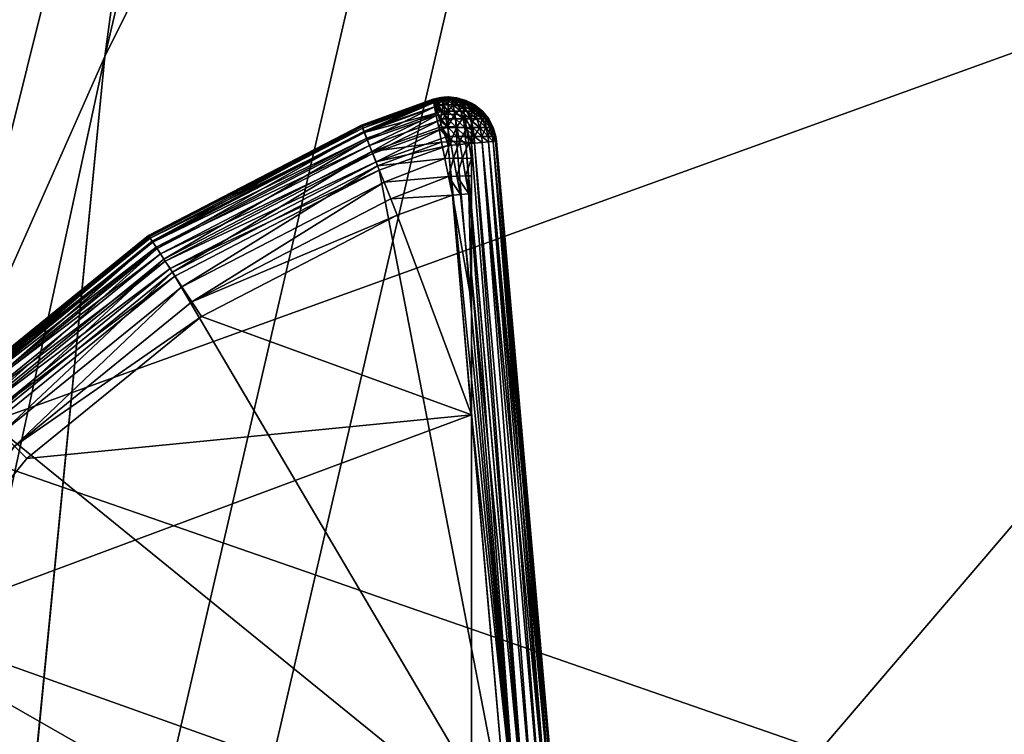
# Model space of a CAD drawing. Header units: millimetres. Extents: x -2022 to -483, y 941 to 1604.
# Tile 71 of 256: x -1913 to -1893, y 1026 to 1040. Entities that reach past the tile are written whole.
import ezdxf

# ---------------------------------------------------------------- set-up
doc = ezdxf.new("R2010")
doc.units = ezdxf.units.MM
doc.layers.get('0').update_dxf_attribs({"true_color": 0x8c58e1})

msp = doc.modelspace()

# ---------------------------------------------------------------- meshes
at = {"color": 252}
mesh = msp.add_polyface(dxfattribs=at)
corners = [(-1934.997, 1016.754, 191.882), (-1931.127, 1080.412, 199.277), (-1930.402, 1080.214, 199.16), (-1929.714, 1079.986, 199.254), (-1930.051, 1080.105, 199.175), (-1919.53, 1142.658, 206.498), (-1934.278, 1016.627, 192.016), (-1982.825, 1146.152, 282.387), (-1983.787, 1079.193, 263.072), (-1997.695, 1080.318, 267.315), (-1969.842, 1144.442, 276.722), (-1971.114, 1078.341, 256.872), (-1958.004, 1142.999, 269.134), (-1959.932, 1077.993, 248.267), (-1947.552, 1142.127, 259.255), (-1949.303, 1078.213, 236.978), (-1937.613, 1141.895, 246.852), (-1944.357, 1078.542, 230.324), (-1932.985, 1142.026, 239.708), (-1942.538, 1078.764, 226.722), (-1931.278, 1142.157, 235.881), (-1941.424, 1079.027, 222.93), (-1930.227, 1142.334, 231.878), (-1939.013, 1081.164, 208.355), (-1927.918, 1144.695, 216.561), (-1937.561, 1081.323, 205.204), (-1926.553, 1144.771, 213.125), (-1935.384, 1081.172, 202.255), (-1924.514, 1144.393, 209.91), (-1934.046, 1080.989, 200.974), (-1923.263, 1144.054, 208.522), (-1932.607, 1080.738, 199.937), (-1921.918, 1143.626, 207.395), (-1931.867, 1080.585, 199.548), (-1921.227, 1143.38, 206.967), (-1920.536, 1143.11, 206.658), (-1919.858, 1142.816, 206.502), (-1943.951, 1016.719, 200.258), (-1942.468, 1016.976, 197.381), (-1940.208, 1017.066, 194.687), (-1938.811, 1017.048, 193.506), (-1937.305, 1016.981, 192.552), (-1936.531, 1016.925, 192.2), (-1935.756, 1016.851, 191.964), (-1934.631, 1016.695, 191.917), (-1932.661, 1016.414, 192.608), (-1928.924, 1079.795, 199.503), (-1928.127, 1079.635, 199.863), (-1929.714, 1079.986, 199.254), (-1919.214, 1142.492, 206.554), (-1934.278, 1016.627, 192.016), (-1918.462, 1142.216, 206.8), (-1917.667, 1141.981, 207.169), (-1926.539, 1079.393, 200.891), (-1915.993, 1141.616, 208.25), (-1925.005, 1079.246, 202.3), (-1914.276, 1141.383, 209.753), (-1923.584, 1079.2, 204.047), (-1912.601, 1141.297, 211.627), (-1922.339, 1079.271, 206.047), (-1909.744, 1141.584, 216.078), (-1920.635, 1079.525, 210.454), (-1921.339, 1079.398, 208.216), (-1927.229, 1015.892, 200.159), (-1926.878, 1015.84, 202.213), (-1908.738, 1141.792, 218.447), (-1920.27, 1079.611, 212.674), (-1908.11, 1141.961, 220.777), (-1920.273, 1079.595, 214.837), (-1908.006, 1141.963, 224.12), (-1920.674, 1079.428, 216.872), (-1920.421, 1079.533, 215.877), (-1908.225, 1141.863, 225.149), (-1921.714, 1079.012, 221.077), (-1909.205, 1141.45, 229.707), (-1923.051, 1078.415, 227.756), (-1907.918, 1142.008, 223.038), (-1931.186, 1016.241, 193.554), (-1929.876, 1016.101, 194.824), (-1926.815, 1015.762, 204.278), (-1927.038, 1015.629, 206.314), (-1973.393, 1141.73, 278.3), (-2007.107, 1078.468, 270.613), (-1988.754, 1077.482, 265.873), (-1910.407, 1140.783, 236.559), (-1924.866, 1077.902, 233.529), (-1912.014, 1140.137, 242.386), (-1926.559, 1077.692, 236.271), (-1913.55, 1139.902, 245.18), (-1929.146, 1077.52, 238.969), (-1915.929, 1139.768, 247.962), (-1945.769, 1077.039, 249.365), (-1931.655, 1139.776, 258.962), (-1966.897, 1076.983, 258.716), (-1952.091, 1140.42, 269.493)]
mesh.append_faces([[corners[k] for k in face] for face in [(0, 1, 2), (3, 4, 5), (6, 4, 3), (7, 8, 9), (10, 11, 8), (12, 13, 11), (14, 15, 13), (16, 17, 15), (18, 19, 17), (20, 21, 19), (22, 23, 21), (24, 25, 23), (26, 27, 25), (28, 29, 27), (30, 31, 29), (32, 33, 31), (34, 1, 33), (35, 2, 1), (36, 4, 2), (37, 21, 23), (38, 23, 25), (39, 25, 27), (40, 27, 29), (41, 29, 31), (42, 31, 33), (43, 33, 1), (44, 2, 4), (45, 46, 47), (46, 48, 49), (46, 50, 48), (51, 47, 46), (52, 53, 47), (54, 55, 53), (56, 57, 55), (58, 59, 57), (60, 61, 62), (63, 59, 62), (64, 62, 61), (59, 58, 62), (65, 66, 61), (67, 68, 66), (69, 70, 71), (72, 73, 70), (74, 75, 73), (76, 71, 68), (77, 47, 53), (78, 53, 55), (79, 61, 66), (80, 66, 68), (81, 82, 83), (84, 85, 75), (86, 87, 85), (88, 89, 87), (90, 91, 89), (92, 93, 91), (94, 83, 93)]], dxfattribs={"color": 252})
mesh = msp.add_polyface(dxfattribs=at)
corners = [(-1884.719, 1108.321, 8.759), (-1852.902, 1138.207, 8.759), (-1852.253, 1139.006, 8.759), (-1853.366, 1137.311, 8.759), (-1853.634, 1136.38, 8.759), (-1853.717, 1135.47, 8.759), (-1853.634, 1134.561, 8.759), (-1853.366, 1133.63, 8.759), (-1852.902, 1132.734, 8.759), (-1852.253, 1131.935, 8.759), (-1873.127, 1082.387, 8.759), (-1872.217, 1082.47, 8.759), (-1851.453, 1131.286, 8.759), (-1850.558, 1130.822, 8.759), (-1849.627, 1130.554, 8.759), (-1872.22, 1024.47, 8.759), (-1872.217, 1072.47, 8.759), (-1873.127, 1072.554, 8.759), (-1852.065, 1137.659, -1.241), (-1884.719, 1108.321, -1.241), (-1851.546, 1138.299, -1.241), (-1852.437, 1136.943, -1.241), (-1852.651, 1136.198, -1.241), (-1852.717, 1135.47, -1.241), (-1852.651, 1134.743, -1.241), (-1852.437, 1133.998, -1.241), (-1852.065, 1133.282, -1.241), (-1851.546, 1132.642, -1.241), (-1872.945, 1081.404, -1.241), (-1872.217, 1081.47, -1.241), (-1850.906, 1132.123, -1.241), (-1850.19, 1131.751, -1.241), (-1872.217, 1073.47, -1.241), (-1872.22, 1023.471, -1.241), (-1872.948, 1023.404, -1.241), (-1851.927, 992.592, 8.759), (-1910.491, 999.85, -1.241), (-1851.927, 992.592, -1.241), (-1872.948, 1023.404, 7.759), (-1872.22, 1023.471, -1.241), (-1872.22, 1023.471, 7.759), (-1872.948, 1015.537, -1.241), (-1872.22, 1015.471, 7.759), (-1872.22, 1015.471, -1.241), (-1872.217, 1081.47, 7.759), (-1872.945, 1081.404, -1.241), (-1872.217, 1081.47, -1.241), (-1872.217, 1073.47, -1.241), (-1872.945, 1073.537, 7.759), (-1872.217, 1073.47, 7.759), (-1872.945, 1073.537, -1.241), (-1872.945, 1081.404, 7.759), (-1873.13, 1024.387, 8.759), (-1872.22, 1023.471, 7.759), (-1872.22, 1024.47, 8.759), (-1872.22, 1015.471, 7.759), (-1873.13, 1014.554, 8.759), (-1872.22, 1014.471, 8.759), (-1873.127, 1082.387, 8.759), (-1872.217, 1081.47, 7.759), (-1872.217, 1082.47, 8.759), (-1872.217, 1073.47, 7.759), (-1873.127, 1072.554, 8.759), (-1872.217, 1072.47, 8.759)]
mesh.append_faces([[corners[k] for k in face] for face in [(0, 1, 2), (0, 3, 1), (0, 4, 3), (0, 5, 4), (0, 6, 5), (0, 7, 6), (0, 8, 7), (0, 9, 8), (10, 9, 0), (11, 9, 10), (11, 12, 9), (11, 13, 12), (11, 14, 13), (15, 16, 17), (18, 19, 20), (21, 19, 18), (22, 19, 21), (23, 19, 22), (24, 19, 23), (25, 19, 24), (26, 19, 25), (27, 19, 26), (27, 28, 19), (27, 29, 28), (30, 29, 27), (31, 29, 30), (32, 33, 34), (35, 36, 37), (38, 39, 40), (41, 42, 43), (44, 45, 46), (47, 48, 49), (50, 48, 47), (45, 44, 51), (52, 53, 54), (55, 56, 57), (58, 59, 60), (61, 62, 63)]], dxfattribs={"color": 252})
mesh = msp.add_polyface(dxfattribs=at)
corners = [(-1909.549, 1053.234, -30.241), (-1874.862, 1065.88, -30.241), (-1903.644, 1074.641, -30.241), (-1914.914, 1031.677, -30.241), (-1880.178, 1044.231, -30.241), (-1884.292, 1021.045, -30.241), (-1919.732, 1009.991, -30.241), (-1921.934, 999.106, -30.241), (-1922.984, 993.655, -30.241), (-1911.387, 1039.625, 10.759), (-1914.906, 1003.876, 10.759), (-1919.333, 1003.009, 10.759), (-1914.877, 1004.018, 10.759), (-1902.461, 1057.623, 10.759), (-1903.239, 1074.243, 10.759), (-1903.239, 1074.243, 10.759), (-1909.549, 1053.234, -30.241), (-1903.644, 1074.641, -30.241), (-1911.387, 1039.625, 10.759), (-1914.914, 1031.677, -30.241), (-1919.333, 1003.009, 10.759), (-1919.732, 1009.991, -30.241), (-1921.934, 999.106, -30.241), (-1914.877, 1004.018, 10.759), (-1902.461, 1057.623, 10.759), (-1914.877, 1004.018, -9.241), (-1902.461, 1057.623, -9.241), (-1895.118, 1083.708, 10.759), (-1914.906, 1003.876, -9.241), (-1914.877, 1004.018, 10.759), (-1914.877, 1004.018, -9.241), (-1914.906, 1003.876, 10.759), (-1874.5, 1067.162, -9.241), (-1902.461, 1057.623, -9.241), (-1895.118, 1083.708, -9.241), (-1880.066, 1044.75, -9.241), (-1914.877, 1004.018, -9.241), (-1884.287, 1021.04, -9.241), (-1914.906, 1003.876, -9.241), (-1914.992, 1002.938, -9.241), (-1914.906, 1001.999, -9.241), (-1914.63, 1001.04, -9.241), (-1914.151, 1000.116, -9.241), (-1913.481, 999.292, -9.241), (-1912.657, 998.622, -9.241), (-1911.733, 998.143, -9.241), (-1910.861, 997.884, -9.241)]
mesh.append_faces([[corners[k] for k in face] for face in [(0, 1, 2), (3, 4, 0), (3, 5, 4), (6, 5, 3), (7, 5, 6), (8, 5, 7), (9, 10, 11), (9, 12, 10), (9, 13, 12), (14, 13, 9), (15, 16, 17), (18, 16, 15), (18, 19, 16), (20, 19, 18), (20, 21, 19), (20, 22, 21), (23, 24, 25), (25, 24, 26), (24, 27, 26), (28, 29, 30), (28, 31, 29), (32, 33, 34), (35, 36, 33), (37, 36, 35), (37, 38, 36), (37, 39, 38), (37, 40, 39), (37, 41, 40), (37, 42, 41), (37, 43, 42), (37, 44, 43), (37, 45, 44), (37, 46, 45)]], dxfattribs={"color": 252})
mesh = msp.add_polyface(dxfattribs=at)
corners = [(-1900.554, 1056.998, 8.759), (-1876.866, 1079.311, 8.759), (-1876.402, 1080.207, 8.759), (-1877.134, 1078.38, 8.759), (-1877.217, 1077.47, 8.759), (-1877.134, 1076.561, 8.759), (-1876.866, 1075.63, 8.759), (-1876.402, 1074.734, 8.759), (-1875.753, 1073.935, 8.759), (-1874.953, 1073.286, 8.759), (-1874.058, 1072.822, 8.759), (-1877.136, 1020.38, 8.759), (-1912.919, 1003.599, 8.759), (-1876.869, 1021.311, 8.759), (-1876.405, 1022.207, 8.759), (-1875.755, 1023.006, 8.759), (-1875.937, 1078.943, -1.241), (-1900.554, 1056.998, -1.241), (-1875.565, 1079.659, -1.241), (-1876.151, 1078.198, -1.241), (-1876.217, 1077.47, -1.241), (-1876.151, 1076.743, -1.241), (-1875.937, 1075.998, -1.241), (-1875.565, 1075.282, -1.241), (-1875.046, 1074.642, -1.241), (-1874.406, 1074.123, -1.241), (-1873.69, 1073.751, -1.241), (-1872.945, 1073.537, -1.241), (-1876.153, 1020.198, -1.241), (-1912.919, 1003.599, -1.241), (-1875.939, 1020.943, -1.241), (-1875.568, 1021.659, -1.241), (-1875.048, 1022.299, -1.241), (-1900.554, 1056.998, 8.759), (-1912.919, 1003.599, -1.241), (-1912.919, 1003.599, 8.759), (-1900.554, 1056.998, -1.241), (-1875.939, 1020.943, -1.241), (-1875.939, 1020.943, 7.759), (-1876.153, 1020.198, 7.759), (-1875.568, 1021.659, -1.241), (-1875.568, 1021.659, 7.759), (-1875.939, 1020.943, 7.759), (-1876.869, 1021.311, 8.759), (-1876.153, 1020.198, 7.759), (-1875.568, 1021.659, 7.759), (-1876.405, 1022.207, 8.759), (-1875.048, 1022.299, 7.759), (-1875.755, 1023.006, 8.759)]
mesh.append_faces([[corners[k] for k in face] for face in [(0, 1, 2), (0, 3, 1), (0, 4, 3), (0, 5, 4), (0, 6, 5), (0, 7, 6), (0, 8, 7), (0, 9, 8), (0, 10, 9), (11, 0, 12), (13, 0, 11), (14, 0, 13), (15, 0, 14), (15, 10, 0), (16, 17, 18), (19, 17, 16), (20, 17, 19), (21, 17, 20), (22, 17, 21), (23, 17, 22), (24, 17, 23), (25, 17, 24), (26, 17, 25), (27, 17, 26), (17, 28, 29), (17, 30, 28), (17, 31, 30), (17, 32, 31), (27, 32, 17), (33, 34, 35), (34, 33, 36), (37, 38, 39), (40, 38, 37), (40, 41, 38), (42, 43, 44), (45, 43, 42), (45, 46, 43), (47, 48, 46)]], dxfattribs={"color": 252})
mesh = msp.add_polyface(dxfattribs=at)
corners = [(-1884.287, 1021.04, -9.241), (-1880.178, 1044.231, -30.241), (-1884.292, 1021.045, -30.241), (-1880.066, 1044.75, -9.241), (-1874.862, 1065.88, -30.241), (-1874.5, 1067.162, -9.241), (-1909.549, 1053.234, -30.241), (-1880.178, 1044.231, -30.241), (-1874.862, 1065.88, -30.241), (-1925.422, 978.481, -30.241), (-1726.983, 1010.329, -30.241), (-1925.13, 980.92, -30.241), (-1925.877, 973.59, -30.241), (-1926.04, 971.14, -30.241), (-1926.16, 968.689, -30.241), (-1926.149, 968.399, -30.241), (-1926.091, 968.104, -30.241), (-1925.984, 967.814, -30.241), (-1925.828, 967.542, -30.241), (-1925.63, 967.299, -30.241), (-1925.398, 967.095, -30.241), (-1922.534, 987.295, 10.759), (-1851.947, 990.589, 10.759), (-1812.034, 988.079, 10.759), (-1874.657, 992.568, 10.759), (-1851.947, 990.589, -9.241), (-1851.947, 990.589, 10.759), (-1874.657, 992.568, -9.241), (-1874.657, 992.568, 10.759), (-1910.861, 997.884, -9.241), (-1880.066, 1044.75, -9.241), (-1902.461, 1057.623, -9.241), (-1874.5, 1067.162, -9.241), (-1755.279, 976.875, 10.759), (-1923.255, 983.739, 10.433), (-1922.534, 987.295, 10.759), (-1917.248, 964.986, -28.92), (-1748.888, 954.505, -30.241), (-1914.024, 964.639, -30.241), (-1924.954, 966.964, -13.278), (-1925.253, 967.253, -10.358), (-1924.749, 966.817, -14.726), (-1924.456, 966.665, -16.155), (-1923.96, 966.503, -17.541), (-1923.411, 966.338, -18.915), (-1922.22, 966.006, -21.625), (-1920.111, 965.501, -25.511), (-1918.812, 965.243, -27.32)]
mesh.append_faces([[corners[k] for k in face] for face in [(0, 1, 2), (3, 1, 0), (3, 4, 1), (5, 4, 3), (6, 7, 8), (9, 10, 11), (12, 10, 9), (13, 10, 12), (14, 10, 13), (15, 10, 14), (16, 10, 15), (17, 10, 16), (18, 10, 17), (19, 10, 18), (20, 10, 19), (21, 22, 23), (21, 24, 22), (25, 26, 27), (26, 28, 27), (27, 28, 29), (30, 31, 32), (33, 34, 35), (36, 37, 38), (37, 39, 40), (37, 41, 39), (37, 42, 41), (37, 43, 42), (37, 44, 43), (37, 45, 44), (37, 46, 45), (37, 47, 46), (37, 36, 47)]], dxfattribs={"color": 252})
mesh = msp.add_polyface(dxfattribs=at)
corners = [(-1910.491, 1035.941, -38.241), (-1906.103, 1038.214, -31.241), (-1906.103, 1038.214, -38.241), (-1905.638, 1037.039, -40.1), (-1904.309, 1037.155, -40.202), (-1905.501, 1036.693, -40.207), (-1904.384, 1037.524, -40.089), (-1905.77, 1037.372, -39.915), (-1904.452, 1037.865, -39.905), (-1905.888, 1037.67, -39.655), (-1904.512, 1038.164, -39.657), (-1904.561, 1038.411, -39.354), (-1905.983, 1037.911, -39.335), (-1904.597, 1038.593, -39.009), (-1906.052, 1038.084, -38.977), (-1906.091, 1038.183, -38.605), (-1904.62, 1038.707, -38.632), (-1906.103, 1038.214, -38.241), (-1910.491, 1035.941, -38.241), (-1910.171, 1035.451, -39.655), (-1910.313, 1035.668, -39.335), (-1910.415, 1035.823, -38.977), (-1906.097, 1038.199, -31.059), (-1906.103, 1038.214, -31.241), (-1910.491, 1035.941, -31.241), (-1904.627, 1038.744, -31.196), (-1906.077, 1038.149, -30.873), (-1904.622, 1038.729, -31.059), (-1906.043, 1038.063, -30.694), (-1904.605, 1038.678, -30.873), (-1904.537, 1038.466, -30.534), (-1904.577, 1038.59, -30.694), (-1905.995, 1037.942, -30.534), (-1905.937, 1037.793, -30.404), (-1904.488, 1038.314, -30.404), (-1905.871, 1037.627, -30.311), (-1904.432, 1038.144, -30.311), (-1905.802, 1037.454, -30.257), (-1904.375, 1037.966, -30.257), (-1904.319, 1037.793, -30.241), (-1905.735, 1037.285, -30.241), (-1910.482, 1035.927, -31.059), (-1910.453, 1035.882, -30.873), (-1910.402, 1035.804, -30.694), (-1910.331, 1035.696, -30.534), (-1910.244, 1035.562, -30.404), (-1904.471, 1038.341, -30.418), (-1904.537, 1038.466, -30.534), (-1904.488, 1038.314, -30.404), (-1904.319, 1038.161, -30.311), (-1904.319, 1038.341, -30.404), (-1904.432, 1038.144, -30.311), (-1904.319, 1037.975, -30.257), (-1904.375, 1037.966, -30.257), (-1904.319, 1037.793, -30.241), (-1904.384, 1037.524, -40.089), (-1904.207, 1037.531, -40.092), (-1904.309, 1037.155, -40.202), (-1904.272, 1037.875, -39.916), (-1904.452, 1037.865, -39.905), (-1904.512, 1038.164, -39.657), (-1904.33, 1038.18, -39.674), (-1904.378, 1038.435, -39.372), (-1904.561, 1038.411, -39.354), (-1904.181, 1038.437, -39.361)]
mesh.append_faces([[corners[k] for k in face] for face in [(0, 1, 2), (3, 4, 5), (3, 6, 4), (7, 6, 3), (7, 8, 6), (9, 8, 7), (9, 10, 8), (9, 11, 10), (12, 11, 9), (12, 13, 11), (14, 13, 12), (15, 16, 14), (15, 17, 16), (15, 18, 17), (19, 12, 9), (20, 14, 12), (21, 15, 14), (22, 23, 24), (22, 25, 23), (26, 27, 22), (28, 29, 26), (28, 30, 31), (32, 30, 28), (33, 30, 32), (33, 34, 30), (35, 34, 33), (35, 36, 34), (37, 36, 35), (37, 38, 36), (37, 39, 38), (37, 40, 39), (41, 26, 22), (42, 28, 26), (43, 32, 28), (44, 33, 32), (45, 35, 33), (46, 47, 48), (46, 49, 50), (48, 49, 46), (51, 49, 48), (51, 52, 49), (53, 52, 51), (54, 52, 53), (55, 56, 57), (55, 58, 56), (59, 58, 55), (60, 58, 59), (60, 61, 58), (60, 62, 61), (63, 62, 60), (64, 61, 62)]], dxfattribs={"color": 252})
mesh = msp.add_polyface(dxfattribs=at)
corners = [(-1906.103, 1038.214, -38.241), (-1904.627, 1038.745, -31.241), (-1904.627, 1038.745, -38.241), (-1906.103, 1038.214, -31.241), (-1904.62, 1038.707, -38.632), (-1906.103, 1038.214, -38.241), (-1904.627, 1038.745, -38.241), (-1906.052, 1038.084, -38.977), (-1904.597, 1038.593, -39.009), (-1906.103, 1038.214, -31.241), (-1904.627, 1038.744, -31.196), (-1904.627, 1038.745, -31.241), (-1906.097, 1038.199, -31.059), (-1904.626, 1038.741, -31.151), (-1904.624, 1038.736, -31.105), (-1904.622, 1038.729, -31.059), (-1906.077, 1038.149, -30.873), (-1904.615, 1038.708, -30.966), (-1904.605, 1038.678, -30.873), (-1906.043, 1038.063, -30.694), (-1904.577, 1038.59, -30.694), (-1904.532, 1038.76, -31.095), (-1904.622, 1038.729, -31.059), (-1904.53, 1038.757, -31.076), (-1904.448, 1038.5, -30.545), (-1904.537, 1038.466, -30.534), (-1904.471, 1038.341, -30.418), (-1904.521, 1038.723, -30.933), (-1904.521, 1038.63, -30.732), (-1904.455, 1038.723, -30.898), (-1904.419, 1038.63, -30.703), (-1904.627, 1038.744, -31.196), (-1904.501, 1038.777, -31.241), (-1904.627, 1038.745, -31.241), (-1904.519, 1038.547, -30.615), (-1904.57, 1038.655, -30.8), (-1904.577, 1038.59, -30.694), (-1904.579, 1038.723, -30.98), (-1904.605, 1038.678, -30.873), (-1904.615, 1038.708, -30.966), (-1904.604, 1038.726, -31.019), (-1904.467, 1038.781, -31.202), (-1904.626, 1038.741, -31.151), (-1904.468, 1038.781, -31.19), (-1904.471, 1038.78, -31.177), (-1904.448, 1038.777, -31.112), (-1904.624, 1038.736, -31.105), (-1904.394, 1038.789, -31.192), (-1904.419, 1038.777, -31.088), (-1904.501, 1038.777, -31.241), (-1904.627, 1038.745, -38.241), (-1904.627, 1038.745, -31.241), (-1904.501, 1038.777, -38.241), (-1904.597, 1038.593, -39.009), (-1904.378, 1038.435, -39.372), (-1904.561, 1038.411, -39.354), (-1904.414, 1038.626, -39.024), (-1904.436, 1038.745, -38.641), (-1904.62, 1038.707, -38.632), (-1904.627, 1038.745, -38.241), (-1904.501, 1038.777, -38.241)]
mesh.append_faces([[corners[k] for k in face] for face in [(0, 1, 2), (0, 3, 1), (4, 5, 6), (7, 4, 8), (9, 10, 11), (12, 13, 10), (12, 14, 13), (12, 15, 14), (16, 17, 15), (16, 18, 17), (19, 20, 18), (21, 22, 23), (24, 25, 26), (27, 28, 29), (28, 24, 30), (31, 32, 33), (34, 25, 24), (28, 34, 24), (35, 36, 28), (27, 35, 28), (37, 38, 27), (37, 39, 38), (40, 39, 37), (41, 42, 43), (40, 23, 22), (42, 44, 43), (34, 28, 36), (25, 34, 36), (35, 27, 38), (36, 35, 38), (23, 37, 45), (23, 40, 37), (39, 40, 22), (21, 44, 46), (21, 47, 44), (41, 32, 31), (42, 41, 31), (44, 42, 46), (21, 23, 45), (22, 21, 46), (27, 45, 37), (29, 48, 27), (30, 29, 28), (49, 50, 51), (49, 52, 50), (53, 54, 55), (53, 56, 54), (53, 57, 56), (58, 57, 53), (59, 57, 58), (60, 57, 59)]], dxfattribs={"color": 252})
mesh = msp.add_polyface(dxfattribs=at)
corners = [(-1904.501, 1038.777, -31.241), (-1904.319, 1038.793, -31.241), (-1904.319, 1038.793, -31.241), (-1904.319, 1038.793, -31.241), (-1904.319, 1038.793, -31.241), (-1904.167, 1038.777, -31.141), (-1904.319, 1038.793, -31.241), (-1904.319, 1038.793, -31.241), (-1904.191, 1038.777, -31.112), (-1904.319, 1038.793, -31.241), (-1904.22, 1038.777, -31.088), (-1904.319, 1038.793, -31.241), (-1904.252, 1038.777, -31.072), (-1904.286, 1038.777, -31.062), (-1904.319, 1038.793, -31.241), (-1904.319, 1038.777, -31.059), (-1904.319, 1038.793, -31.241), (-1904.352, 1038.777, -31.062), (-1904.319, 1038.793, -31.241), (-1904.386, 1038.777, -31.072), (-1904.319, 1038.793, -31.241), (-1904.419, 1038.777, -31.088), (-1904.319, 1038.793, -31.241), (-1904.448, 1038.777, -31.112), (-1904.319, 1038.793, -31.241), (-1904.394, 1038.789, -31.192), (-1904.319, 1038.793, -31.241), (-1904.407, 1038.789, -31.224), (-1904.467, 1038.781, -31.202), (-1904.532, 1038.76, -31.095), (-1904.471, 1038.78, -31.177), (-1904.468, 1038.781, -31.19), (-1904.521, 1038.723, -30.933), (-1904.455, 1038.723, -30.898), (-1904.386, 1038.723, -30.879), (-1904.319, 1038.723, -30.873), (-1904.419, 1038.63, -30.703), (-1904.319, 1038.63, -30.694), (-1904.319, 1038.5, -30.534), (-1904.448, 1038.5, -30.545), (-1904.319, 1038.341, -30.404), (-1904.471, 1038.341, -30.418), (-1904.252, 1038.723, -30.879), (-1904.22, 1038.63, -30.703), (-1904.191, 1038.5, -30.545), (-1904.501, 1038.777, -31.241), (-1904.319, 1038.793, -38.241), (-1904.501, 1038.777, -38.241), (-1904.319, 1038.793, -31.241), (-1904.319, 1038.793, -38.241), (-1904.436, 1038.745, -38.641), (-1904.501, 1038.777, -38.241), (-1904.235, 1038.75, -38.638), (-1904.414, 1038.626, -39.024), (-1904.214, 1038.629, -39.018), (-1904.378, 1038.435, -39.372)]
mesh.append_faces([[corners[k] for k in face] for face in [(0, 1, 2), (0, 3, 1), (4, 5, 6), (7, 8, 4), (9, 10, 7), (11, 12, 9), (11, 13, 12), (14, 13, 11), (14, 15, 13), (16, 15, 14), (16, 17, 15), (18, 17, 16), (18, 19, 17), (20, 19, 18), (20, 21, 19), (22, 21, 20), (22, 23, 21), (24, 23, 22), (25, 24, 26), (27, 3, 0), (0, 28, 27), (25, 29, 23), (30, 25, 26), (24, 25, 23), (27, 28, 26), (3, 27, 26), (28, 31, 26), (31, 30, 26), (23, 32, 21), (21, 33, 19), (19, 34, 17), (34, 19, 33), (17, 35, 15), (35, 17, 34), (33, 36, 34), (34, 37, 35), (37, 34, 36), (36, 38, 37), (38, 36, 39), (39, 40, 38), (40, 39, 41), (15, 42, 13), (42, 15, 35), (43, 35, 37), (44, 37, 38), (45, 46, 47), (48, 46, 45), (49, 50, 51), (49, 52, 50), (52, 53, 50), (53, 52, 54), (54, 55, 53)]], dxfattribs={"color": 252})
mesh = msp.add_polyface(dxfattribs=at)
corners = [(-1903.834, 1038.668, -38.241), (-1903.834, 1038.146, -38.041), (-1903.834, 1037.99, -38.093), (-1903.834, 1038.636, -37.475), (-1903.834, 1038.654, -37.396), (-1903.834, 1038.61, -37.554), (-1903.834, 1038.533, -37.706), (-1903.772, 1038.63, -31.241), (-1903.957, 1038.723, -31.174), (-1903.781, 1038.63, -31.141), (-1904.319, 1038.63, -30.694), (-1904.191, 1038.5, -30.545), (-1904.22, 1038.63, -30.703), (-1904.059, 1038.5, -30.583), (-1904.118, 1038.63, -30.732), (-1903.932, 1038.5, -30.649), (-1904.02, 1038.63, -30.783), (-1903.819, 1038.5, -30.741), (-1903.932, 1038.63, -30.854), (-1903.727, 1038.5, -30.854), (-1903.861, 1038.63, -30.941), (-1904.319, 1038.5, -30.534), (-1904.167, 1038.341, -30.418), (-1904.319, 1038.341, -30.404), (-1904.15, 1038.161, -30.326), (-1904.319, 1038.161, -30.311), (-1904.011, 1038.341, -30.463), (-1903.977, 1038.161, -30.376), (-1904.14, 1037.975, -30.274), (-1904.319, 1037.975, -30.257), (-1903.957, 1037.975, -30.326), (-1903.861, 1038.341, -30.54), (-1903.81, 1038.161, -30.463), (-1903.727, 1038.341, -30.649), (-1903.781, 1037.975, -30.418), (-1904.026, 1038.711, -38.626), (-1903.834, 1038.631, -38.61), (-1903.834, 1038.526, -38.962), (-1903.938, 1038.153, -39.611), (-1903.834, 1037.841, -39.814), (-1903.891, 1037.856, -39.835), (-1903.834, 1038.123, -39.575), (-1903.978, 1038.404, -39.326), (-1903.834, 1038.353, -39.289), (-1904.008, 1038.593, -38.995), (-1904.214, 1038.629, -39.018), (-1904.181, 1038.437, -39.361), (-1904.136, 1038.181, -39.657), (-1904.378, 1038.435, -39.372), (-1904.33, 1038.18, -39.674), (-1904.083, 1037.876, -39.892), (-1904.272, 1037.875, -39.916)]
mesh.append_faces([[corners[k] for k in face] for face in [(0, 1, 2), (3, 0, 4), (5, 0, 3), (6, 0, 5), (7, 8, 9), (10, 11, 12), (12, 13, 14), (13, 12, 11), (14, 15, 16), (15, 14, 13), (16, 17, 18), (17, 16, 15), (18, 19, 20), (21, 22, 11), (22, 21, 23), (23, 24, 22), (24, 23, 25), (11, 26, 13), (26, 11, 22), (22, 27, 26), (27, 22, 24), (25, 28, 24), (28, 25, 29), (24, 30, 27), (30, 24, 28), (13, 31, 15), (31, 13, 26), (26, 32, 31), (32, 26, 27), (33, 15, 31), (27, 34, 32), (34, 27, 30), (35, 36, 37), (38, 39, 40), (38, 41, 39), (42, 41, 38), (42, 43, 41), (44, 43, 42), (44, 37, 43), (35, 37, 44), (45, 35, 44), (44, 46, 45), (46, 44, 42), (42, 47, 46), (47, 42, 38), (48, 45, 46), (49, 46, 47), (38, 50, 47), (50, 38, 40), (47, 51, 49), (51, 47, 50)]], dxfattribs={"color": 252})
mesh = msp.add_polyface(dxfattribs=at)
corners = [(-1903.834, 1038.664, -37.317), (-1903.834, 1038.668, -38.241), (-1903.834, 1038.668, -37.241), (-1903.834, 1038.654, -37.396), (-1904.319, 1038.793, -31.241), (-1904.137, 1038.777, -31.241), (-1904.319, 1038.793, -31.241), (-1903.951, 1038.723, -31.241), (-1903.957, 1038.723, -31.174), (-1903.772, 1038.63, -31.241), (-1904.14, 1038.777, -31.208), (-1904.319, 1038.793, -31.241), (-1904.15, 1038.777, -31.174), (-1904.319, 1038.793, -31.241), (-1904.167, 1038.777, -31.141), (-1904.319, 1038.793, -31.241), (-1904.191, 1038.777, -31.112), (-1904.319, 1038.793, -31.241), (-1904.22, 1038.777, -31.088), (-1904.319, 1038.793, -31.241), (-1904.252, 1038.777, -31.072), (-1904.286, 1038.777, -31.062), (-1904.184, 1038.723, -30.898), (-1904.252, 1038.723, -30.879), (-1904.319, 1038.723, -30.873), (-1904.22, 1038.63, -30.703), (-1904.118, 1038.63, -30.732), (-1904.118, 1038.723, -30.933), (-1904.059, 1038.723, -30.98), (-1904.02, 1038.63, -30.783), (-1903.932, 1038.63, -30.854), (-1904.011, 1038.723, -31.039), (-1903.977, 1038.723, -31.105), (-1903.861, 1038.63, -30.941), (-1903.81, 1038.63, -31.039), (-1903.781, 1038.63, -31.141), (-1904.319, 1038.793, -31.241), (-1904.137, 1038.777, -38.241), (-1904.319, 1038.793, -38.241), (-1904.137, 1038.777, -31.241), (-1903.951, 1038.723, -31.241), (-1903.951, 1038.723, -38.241), (-1903.834, 1038.668, -38.241), (-1903.834, 1038.668, -37.241), (-1903.772, 1038.63, -31.241), (-1903.834, 1038.631, -38.61), (-1903.951, 1038.723, -38.241), (-1903.834, 1038.668, -38.241), (-1904.137, 1038.777, -38.241), (-1904.235, 1038.75, -38.638), (-1904.319, 1038.793, -38.241), (-1904.026, 1038.711, -38.626), (-1904.214, 1038.629, -39.018)]
mesh.append_faces([[corners[k] for k in face] for face in [(0, 1, 2), (3, 1, 0), (4, 5, 6), (7, 8, 9), (5, 8, 7), (5, 10, 8), (4, 10, 5), (11, 10, 4), (11, 12, 10), (13, 12, 11), (13, 14, 12), (15, 16, 14), (17, 18, 16), (19, 20, 18), (21, 22, 20), (22, 21, 23), (24, 25, 23), (23, 26, 22), (26, 23, 25), (20, 27, 18), (27, 20, 22), (18, 28, 16), (28, 18, 27), (22, 29, 27), (29, 22, 26), (27, 30, 28), (30, 27, 29), (16, 31, 14), (31, 16, 28), (14, 32, 12), (32, 14, 31), (28, 33, 31), (33, 28, 30), (31, 34, 32), (34, 31, 33), (12, 8, 10), (8, 12, 32), (32, 35, 8), (35, 32, 34), (36, 37, 38), (39, 37, 36), (40, 37, 39), (40, 41, 37), (40, 42, 41), (40, 43, 42), (44, 43, 40), (45, 46, 47), (48, 49, 50), (48, 51, 49), (46, 51, 48), (45, 51, 46), (51, 52, 49)]], dxfattribs={"color": 252})
mesh = msp.add_polyface(dxfattribs=at)
corners = [(-1903.834, 1038.426, -37.844), (-1903.834, 1038.668, -38.241), (-1903.834, 1038.533, -37.706), (-1903.834, 1038.294, -37.957), (-1903.834, 1038.631, -38.61), (-1903.834, 1037.836, -38.114), (-1903.834, 1038.526, -38.962), (-1903.834, 1037.99, -38.093), (-1903.834, 1038.146, -38.041), (-1903.482, 1038.341, -31.241), (-1903.624, 1038.5, -31.112), (-1903.496, 1038.341, -31.088), (-1903.612, 1038.5, -31.241), (-1903.781, 1038.63, -31.141), (-1903.772, 1038.63, -31.241), (-1903.727, 1038.5, -30.854), (-1903.932, 1038.63, -30.854), (-1903.819, 1038.5, -30.741), (-1903.861, 1038.63, -30.941), (-1903.662, 1038.5, -30.98), (-1903.81, 1038.63, -31.039), (-1903.932, 1038.5, -30.649), (-1903.727, 1038.341, -30.649), (-1903.619, 1038.341, -30.783), (-1903.541, 1038.341, -30.933), (-1903.612, 1038.5, -31.241), (-1903.772, 1038.63, -37.241), (-1903.772, 1038.63, -31.241), (-1903.834, 1038.668, -37.241), (-1903.612, 1038.5, -37.241), (-1903.482, 1038.341, -31.241), (-1903.482, 1038.341, -37.241), (-1903.612, 1038.5, -37.241), (-1903.781, 1038.63, -37.34), (-1903.772, 1038.63, -37.241), (-1903.834, 1038.664, -37.317), (-1903.834, 1038.668, -37.241), (-1903.834, 1038.426, -37.844), (-1903.727, 1038.341, -37.833), (-1903.834, 1038.294, -37.957), (-1903.819, 1038.5, -37.741), (-1903.834, 1038.533, -37.706), (-1903.727, 1038.5, -37.628), (-1903.834, 1038.61, -37.554), (-1903.662, 1038.5, -37.501), (-1903.81, 1038.63, -37.442), (-1903.834, 1038.636, -37.475), (-1903.834, 1038.654, -37.396), (-1903.624, 1038.5, -37.369), (-1903.482, 1038.341, -37.241), (-1903.496, 1038.341, -37.393), (-1903.541, 1038.341, -37.549), (-1903.619, 1038.341, -37.699), (-1903.662, 1038.161, -37.898)]
mesh.append_faces([[corners[k] for k in face] for face in [(0, 1, 2), (3, 1, 0), (4, 5, 6), (1, 7, 4), (8, 1, 3), (9, 10, 11), (12, 10, 9), (12, 13, 10), (14, 13, 12), (15, 16, 17), (18, 19, 20), (19, 18, 15), (20, 10, 13), (10, 20, 19), (21, 22, 17), (17, 23, 15), (23, 17, 22), (15, 24, 19), (24, 15, 23), (19, 11, 10), (11, 19, 24), (25, 26, 27), (27, 26, 28), (29, 30, 31), (29, 25, 30), (26, 25, 29), (32, 33, 34), (34, 35, 36), (37, 38, 39), (37, 40, 38), (41, 40, 37), (41, 42, 40), (43, 42, 41), (43, 44, 42), (43, 45, 44), (46, 45, 43), (47, 45, 46), (47, 33, 45), (35, 33, 47), (34, 33, 35), (48, 49, 50), (48, 32, 49), (33, 32, 48), (33, 44, 45), (44, 33, 48), (48, 51, 44), (51, 48, 50), (44, 52, 42), (52, 44, 51), (42, 38, 40), (38, 42, 52), (52, 53, 38)]], dxfattribs={"color": 252})
mesh = msp.add_polyface(dxfattribs=at)
corners = [(-1903.834, 1038.353, -39.289), (-1903.834, 1037.836, -38.114), (-1903.834, 1038.123, -39.575), (-1903.834, 1038.526, -38.962), (-1903.834, 1038.631, -38.61), (-1903.834, 1037.99, -38.093), (-1903.336, 1037.975, -31.241), (-1903.405, 1038.161, -31.072), (-1903.352, 1037.975, -31.062), (-1903.389, 1038.161, -31.241), (-1903.496, 1038.341, -31.088), (-1903.482, 1038.341, -31.241), (-1903.861, 1038.341, -30.54), (-1903.662, 1038.161, -30.583), (-1903.727, 1038.341, -30.649), (-1903.81, 1038.161, -30.463), (-1903.624, 1037.975, -30.545), (-1903.781, 1037.975, -30.418), (-1903.541, 1038.161, -30.732), (-1903.619, 1038.341, -30.783), (-1903.455, 1038.161, -30.898), (-1903.541, 1038.341, -30.933), (-1903.496, 1037.975, -30.703), (-1903.405, 1037.975, -30.879), (-1903.336, 1037.975, -37.241), (-1903.336, 1037.975, -31.241), (-1903.323, 1037.88, -31.241), (-1903.389, 1038.161, -37.241), (-1903.389, 1038.161, -31.241), (-1903.482, 1038.341, -31.241), (-1903.482, 1038.341, -37.241), (-1903.834, 1038.294, -37.957), (-1903.81, 1038.161, -38.019), (-1903.834, 1038.146, -38.041), (-1903.781, 1037.975, -38.064), (-1903.834, 1037.99, -38.093), (-1903.662, 1038.161, -37.898), (-1903.727, 1038.341, -37.833), (-1903.352, 1037.975, -37.42), (-1903.336, 1037.975, -37.241), (-1903.323, 1037.88, -37.241), (-1903.389, 1038.161, -37.241), (-1903.405, 1038.161, -37.41), (-1903.482, 1038.341, -37.241), (-1903.496, 1038.341, -37.393), (-1903.455, 1038.161, -37.583), (-1903.541, 1038.341, -37.549), (-1903.405, 1037.975, -37.603), (-1903.541, 1038.161, -37.75), (-1903.619, 1038.341, -37.699), (-1903.496, 1037.975, -37.779), (-1903.624, 1037.975, -37.936)]
mesh.append_faces([[corners[k] for k in face] for face in [(0, 1, 2), (3, 1, 0), (4, 5, 1), (6, 7, 8), (9, 7, 6), (9, 10, 7), (11, 10, 9), (12, 13, 14), (13, 12, 15), (15, 16, 13), (16, 15, 17), (14, 18, 19), (18, 14, 13), (19, 20, 21), (20, 19, 18), (13, 22, 18), (22, 13, 16), (18, 23, 20), (23, 18, 22), (21, 7, 10), (7, 21, 20), (20, 8, 7), (8, 20, 23), (24, 25, 26), (27, 25, 24), (27, 28, 25), (27, 29, 28), (30, 29, 27), (31, 32, 33), (34, 33, 32), (34, 35, 33), (31, 36, 32), (31, 37, 36), (38, 39, 40), (38, 41, 39), (42, 41, 38), (42, 43, 41), (44, 43, 42), (44, 45, 46), (45, 44, 42), (42, 47, 45), (47, 42, 38), (46, 48, 49), (48, 46, 45), (36, 49, 48), (45, 50, 48), (50, 45, 47), (48, 51, 36), (51, 48, 50), (36, 34, 32), (34, 36, 51)]], dxfattribs={"color": 252})
mesh = msp.add_polyface(dxfattribs=at)
corners = [(-1910.491, 1035.941, -38.241), (-1910.491, 1035.941, -31.241), (-1906.103, 1038.214, -31.241), (-1909.596, 1034.572, -40.207), (-1909.397, 1034.267, -40.241), (-1913.252, 1031.602, -40.207), (-1905.367, 1036.355, -40.241), (-1905.501, 1036.693, -40.207), (-1904.23, 1036.77, -40.241), (-1904.309, 1037.155, -40.202), (-1910.473, 1035.913, -38.605), (-1910.491, 1035.941, -38.241), (-1906.091, 1038.183, -38.605), (-1914.385, 1032.735, -38.605), (-1909.8, 1034.883, -40.1), (-1913.515, 1031.865, -40.1), (-1909.996, 1035.183, -39.915), (-1913.769, 1032.118, -39.915), (-1910.171, 1035.451, -39.655), (-1905.638, 1037.039, -40.1), (-1905.77, 1037.372, -39.915), (-1905.888, 1037.67, -39.655), (-1913.995, 1032.344, -39.655), (-1910.313, 1035.668, -39.335), (-1914.178, 1032.528, -39.335), (-1910.415, 1035.823, -38.977), (-1914.31, 1032.659, -38.977), (-1905.983, 1037.911, -39.335), (-1906.052, 1038.084, -38.977), (-1910.482, 1035.927, -31.059), (-1910.491, 1035.941, -31.241), (-1914.409, 1032.759, -31.241), (-1906.097, 1038.199, -31.059), (-1910.044, 1035.256, -30.257), (-1905.735, 1037.285, -30.241), (-1905.802, 1037.454, -30.257), (-1909.944, 1035.104, -30.241), (-1913.831, 1032.18, -30.257), (-1914.397, 1032.747, -31.059), (-1910.453, 1035.882, -30.873), (-1914.359, 1032.709, -30.873), (-1910.402, 1035.804, -30.694), (-1914.294, 1032.643, -30.694), (-1910.331, 1035.696, -30.534), (-1914.202, 1032.552, -30.534), (-1910.244, 1035.562, -30.404), (-1914.089, 1032.438, -30.404), (-1910.146, 1035.412, -30.311), (-1913.962, 1032.312, -30.311), (-1906.077, 1038.149, -30.873), (-1906.043, 1038.063, -30.694), (-1905.995, 1037.942, -30.534), (-1905.937, 1037.793, -30.404), (-1905.871, 1037.627, -30.311), (-1903.834, 1032.245, -40.241), (-1912.995, 1031.344, -40.241), (-1909.397, 1034.267, -40.241), (-1905.367, 1036.355, -40.241), (-1904.23, 1036.77, -40.241), (-1915.917, 1027.747, -40.241), (-1903.834, 1020.832, -40.241), (-1905.735, 1037.285, -30.241), (-1903.061, 1023.412, -30.241), (-1904.319, 1037.793, -30.241), (-1909.944, 1035.104, -30.241), (-1913.702, 1032.052, -30.241), (-1916.754, 1028.294, -30.241), (-1918.935, 1024.085, -30.241), (-1902.984, 1022.843, -30.241)]
mesh.append_faces([[corners[k] for k in face] for face in [(0, 1, 2), (3, 4, 5), (3, 6, 4), (7, 6, 3), (7, 8, 6), (7, 9, 8), (10, 11, 12), (13, 11, 10), (5, 14, 3), (15, 16, 14), (17, 18, 16), (3, 19, 7), (19, 3, 14), (14, 20, 19), (20, 14, 16), (16, 21, 20), (21, 16, 18), (22, 23, 18), (24, 25, 23), (26, 10, 25), (27, 18, 23), (28, 23, 25), (12, 25, 10), (29, 30, 31), (32, 30, 29), (33, 34, 35), (33, 36, 34), (37, 36, 33), (38, 39, 29), (40, 41, 39), (42, 43, 41), (44, 45, 43), (46, 47, 45), (48, 33, 47), (49, 29, 39), (50, 39, 41), (51, 41, 43), (52, 43, 45), (53, 45, 47), (47, 35, 53), (35, 47, 33), (54, 55, 56), (54, 57, 58), (54, 56, 57), (59, 54, 60), (55, 54, 59), (61, 62, 63), (64, 62, 61), (65, 62, 64), (66, 62, 65), (67, 68, 62)]], dxfattribs={"color": 252})
mesh = msp.add_polyface(dxfattribs=at)
corners = [(-1903.834, 1036.805, -40.158), (-1903.834, 1036.525, -38.169), (-1903.834, 1035.133, -38.209), (-1903.834, 1037.836, -38.114), (-1903.834, 1037.17, -40.11), (-1903.834, 1037.52, -39.993), (-1903.834, 1037.841, -39.814), (-1903.834, 1038.123, -39.575), (-1903.336, 1037.975, -31.241), (-1903.34, 1037.879, -31.059), (-1903.323, 1037.88, -31.241), (-1904.138, 1037.809, -30.257), (-1904.319, 1037.975, -30.257), (-1904.319, 1037.793, -30.241), (-1904.14, 1037.975, -30.274), (-1903.953, 1037.825, -30.311), (-1903.957, 1037.975, -30.326), (-1903.774, 1037.841, -30.404), (-1903.781, 1037.975, -30.418), (-1903.615, 1037.855, -30.534), (-1903.624, 1037.975, -30.545), (-1903.485, 1037.866, -30.694), (-1903.496, 1037.975, -30.703), (-1903.393, 1037.874, -30.873), (-1903.405, 1037.975, -30.879), (-1903.352, 1037.975, -31.062), (-1903.336, 1037.975, -37.241), (-1903.323, 1037.88, -31.241), (-1903.323, 1037.88, -37.241), (-1904.136, 1037.163, -40.196), (-1903.891, 1036.8, -40.181), (-1904.063, 1036.785, -40.227), (-1903.958, 1037.171, -40.157), (-1904.309, 1037.155, -40.202), (-1904.23, 1036.77, -40.241), (-1904.207, 1037.531, -40.092), (-1903.834, 1036.805, -40.158), (-1903.839, 1037.524, -39.994), (-1904.022, 1037.535, -40.061), (-1903.834, 1037.17, -40.11), (-1903.834, 1037.52, -39.993), (-1903.891, 1037.856, -39.835), (-1903.834, 1037.841, -39.814), (-1904.083, 1037.876, -39.892), (-1904.272, 1037.875, -39.916), (-1903.781, 1037.975, -38.064), (-1903.834, 1037.836, -38.114), (-1903.834, 1037.99, -38.093), (-1903.774, 1037.841, -38.078), (-1903.615, 1037.855, -37.948), (-1903.624, 1037.975, -37.936), (-1903.485, 1037.866, -37.788), (-1903.496, 1037.975, -37.779), (-1903.393, 1037.874, -37.609), (-1903.405, 1037.975, -37.603), (-1903.34, 1037.879, -37.423), (-1903.352, 1037.975, -37.42), (-1903.323, 1037.88, -37.241)]
mesh.append_faces([[corners[k] for k in face] for face in [(0, 1, 2), (0, 3, 1), (4, 3, 0), (5, 3, 4), (6, 3, 5), (7, 3, 6), (8, 9, 10), (11, 12, 13), (11, 14, 12), (15, 14, 11), (15, 16, 14), (17, 16, 15), (17, 18, 16), (19, 18, 17), (19, 20, 18), (21, 20, 19), (21, 22, 20), (23, 22, 21), (23, 24, 22), (9, 24, 23), (9, 25, 24), (8, 25, 9), (26, 27, 28), (29, 30, 31), (32, 30, 29), (33, 31, 34), (33, 29, 31), (33, 35, 29), (32, 36, 30), (37, 32, 38), (32, 39, 36), (37, 39, 32), (37, 40, 39), (41, 40, 37), (41, 42, 40), (41, 38, 43), (38, 41, 37), (43, 35, 44), (35, 43, 38), (38, 29, 35), (29, 38, 32), (45, 46, 47), (45, 48, 46), (45, 49, 48), (50, 49, 45), (50, 51, 49), (52, 51, 50), (52, 53, 51), (54, 53, 52), (54, 55, 53), (56, 55, 54), (56, 57, 55)]], dxfattribs={"color": 252})
mesh = msp.add_polyface(dxfattribs=at)
corners = [(-1902.017, 1023.022, -31.059), (-1902.065, 1023.499, -31.241), (-1902.081, 1023.497, -31.059), (-1902, 1023.025, -31.241), (-1902.065, 1023.499, -37.241), (-1902.065, 1023.499, -31.241), (-1902.065, 1023.499, -37.241), (-1903.323, 1037.88, -31.241), (-1902.065, 1023.499, -31.241), (-1903.323, 1037.88, -37.241), (-1903.834, 1032.245, -40.241), (-1903.834, 1020.832, -38.241), (-1903.834, 1020.832, -40.241), (-1903.834, 1032.245, -38.241), (-1903.834, 1034.573, -40.22), (-1903.834, 1033.695, -38.233), (-1903.834, 1035.133, -38.209), (-1903.834, 1036.805, -40.158), (-1903.061, 1023.412, -38.241), (-1903.834, 1020.832, -38.241), (-1903.834, 1032.245, -38.241), (-1903.34, 1037.879, -31.059), (-1902.065, 1023.499, -31.241), (-1903.323, 1037.88, -31.241), (-1902.88, 1023.427, -30.257), (-1904.319, 1037.793, -30.241), (-1903.061, 1023.412, -30.241), (-1904.138, 1037.809, -30.257), (-1903.953, 1037.825, -30.311), (-1902.694, 1023.444, -30.311), (-1903.774, 1037.841, -30.404), (-1902.516, 1023.459, -30.404), (-1903.615, 1037.855, -30.534), (-1902.356, 1023.473, -30.534), (-1902.227, 1023.485, -30.694), (-1903.485, 1037.866, -30.694), (-1902.135, 1023.493, -30.873), (-1903.393, 1037.874, -30.873), (-1902.081, 1023.497, -31.059), (-1903.891, 1036.8, -40.181), (-1903.834, 1034.573, -40.22), (-1904.063, 1036.785, -40.227), (-1904.23, 1036.77, -40.241), (-1903.834, 1032.245, -40.241), (-1903.834, 1036.805, -40.158), (-1902.065, 1023.499, -37.241), (-1902.017, 1023.022, -37.423), (-1902.081, 1023.497, -37.423), (-1902.069, 1023.012, -37.609), (-1902.135, 1023.493, -37.609), (-1903.834, 1032.245, -38.241), (-1902.88, 1023.427, -38.224), (-1903.061, 1023.412, -38.241), (-1902.081, 1023.497, -37.423), (-1903.323, 1037.88, -37.241), (-1902.065, 1023.499, -37.241), (-1903.34, 1037.879, -37.423), (-1902.135, 1023.493, -37.609), (-1903.393, 1037.874, -37.609), (-1902.227, 1023.485, -37.788), (-1903.485, 1037.866, -37.788), (-1902.356, 1023.473, -37.948), (-1903.615, 1037.855, -37.948), (-1902.516, 1023.459, -38.078), (-1903.774, 1037.841, -38.078), (-1902.694, 1023.444, -38.171), (-1903.834, 1037.836, -38.114), (-1903.834, 1036.525, -38.169), (-1903.834, 1035.133, -38.209), (-1903.834, 1033.695, -38.233)]
mesh.append_faces([[corners[k] for k in face] for face in [(0, 1, 2), (3, 4, 5), (6, 7, 8), (7, 6, 9), (10, 11, 12), (10, 13, 11), (14, 13, 10), (14, 15, 13), (14, 16, 15), (17, 16, 14), (18, 19, 20), (21, 22, 23), (24, 25, 26), (24, 27, 25), (24, 28, 27), (29, 28, 24), (29, 30, 28), (31, 30, 29), (31, 32, 30), (33, 32, 31), (34, 32, 33), (34, 35, 32), (36, 35, 34), (36, 37, 35), (38, 37, 36), (38, 21, 37), (22, 21, 38), (39, 40, 41), (42, 40, 43), (41, 40, 42), (40, 39, 44), (45, 46, 47), (47, 48, 49), (50, 51, 52), (53, 54, 55), (53, 56, 54), (57, 56, 53), (57, 58, 56), (59, 58, 57), (59, 60, 58), (61, 60, 59), (61, 62, 60), (63, 62, 61), (63, 64, 62), (65, 64, 63), (65, 66, 64), (65, 67, 66), (65, 68, 67), (51, 68, 65), (51, 69, 68), (51, 50, 69)]], dxfattribs={"color": 252})
mesh = msp.add_polyface(dxfattribs=at)
corners = [(-1917.591, 1028.841, -38.241), (-1914.409, 1032.759, -31.241), (-1914.409, 1032.759, -38.241), (-1910.491, 1035.941, -31.241), (-1910.491, 1035.941, -38.241), (-1917.591, 1028.841, -31.241), (-1913.252, 1031.602, -40.207), (-1915.917, 1027.747, -40.241), (-1916.222, 1027.946, -40.207), (-1912.995, 1031.344, -40.241), (-1909.397, 1034.267, -40.241), (-1914.385, 1032.735, -38.605), (-1914.409, 1032.759, -38.241), (-1910.491, 1035.941, -38.241), (-1917.591, 1028.841, -38.241), (-1917.563, 1028.823, -38.605), (-1913.515, 1031.865, -40.1), (-1916.533, 1028.15, -40.1), (-1913.769, 1032.118, -39.915), (-1916.833, 1028.346, -39.915), (-1913.995, 1032.344, -39.655), (-1917.101, 1028.521, -39.655), (-1914.178, 1032.528, -39.335), (-1917.318, 1028.663, -39.335), (-1914.31, 1032.659, -38.977), (-1917.474, 1028.764, -38.977), (-1909.8, 1034.883, -40.1), (-1909.996, 1035.183, -39.915), (-1910.171, 1035.451, -39.655), (-1910.313, 1035.668, -39.335), (-1910.415, 1035.823, -38.977), (-1910.473, 1035.913, -38.605), (-1914.397, 1032.747, -31.059), (-1917.591, 1028.841, -31.241), (-1917.577, 1028.832, -31.059), (-1914.409, 1032.759, -31.241), (-1910.482, 1035.927, -31.059), (-1913.831, 1032.18, -30.257), (-1913.702, 1032.052, -30.241), (-1909.944, 1035.104, -30.241), (-1916.906, 1028.394, -30.257), (-1916.754, 1028.294, -30.241), (-1914.359, 1032.709, -30.873), (-1917.532, 1028.803, -30.873), (-1914.294, 1032.643, -30.694), (-1917.455, 1028.752, -30.694), (-1914.202, 1032.552, -30.534), (-1917.346, 1028.681, -30.534), (-1914.089, 1032.438, -30.404), (-1917.212, 1028.593, -30.404), (-1913.962, 1032.312, -30.311), (-1917.062, 1028.495, -30.311), (-1910.453, 1035.882, -30.873), (-1910.402, 1035.804, -30.694), (-1910.331, 1035.696, -30.534), (-1910.244, 1035.562, -30.404), (-1910.146, 1035.412, -30.311), (-1910.044, 1035.256, -30.257)]
mesh.append_faces([[corners[k] for k in face] for face in [(0, 1, 2), (2, 3, 4), (2, 1, 3), (1, 0, 5), (6, 7, 8), (6, 9, 7), (6, 10, 9), (11, 12, 13), (11, 14, 12), (15, 14, 11), (8, 16, 6), (16, 8, 17), (17, 18, 16), (18, 17, 19), (19, 20, 18), (20, 19, 21), (21, 22, 20), (22, 21, 23), (23, 24, 22), (24, 23, 25), (25, 11, 24), (11, 25, 15), (26, 6, 16), (27, 16, 18), (28, 18, 20), (29, 20, 22), (30, 22, 24), (31, 24, 11), (32, 33, 34), (32, 35, 33), (36, 35, 32), (37, 38, 39), (40, 38, 37), (40, 41, 38), (34, 42, 32), (42, 34, 43), (43, 44, 42), (44, 43, 45), (45, 46, 44), (46, 45, 47), (47, 48, 46), (48, 47, 49), (49, 50, 48), (50, 49, 51), (51, 37, 50), (37, 51, 40), (52, 32, 42), (53, 42, 44), (54, 44, 46), (55, 46, 48), (56, 48, 50), (57, 50, 37)]], dxfattribs={"color": 252})
mesh = msp.add_polyface(dxfattribs=at)
corners = [(-1917.591, 1028.841, -31.241), (-1919.865, 1024.453, -38.241), (-1919.865, 1024.453, -31.241), (-1917.591, 1028.841, -38.241), (-1919.32, 1024.237, -39.655), (-1919.123, 1023.861, -39.915), (-1919.422, 1023.976, -39.655), (-1919.023, 1024.12, -39.915), (-1918.69, 1023.988, -40.1), (-1918.789, 1023.733, -40.1), (-1918.441, 1023.6, -40.207), (-1918.344, 1023.851, -40.207), (-1918.101, 1023.47, -40.241), (-1918.005, 1023.717, -40.241), (-1916.222, 1027.946, -40.207), (-1915.917, 1027.747, -40.241), (-1917.563, 1028.823, -38.605), (-1919.865, 1024.453, -38.241), (-1917.591, 1028.841, -38.241), (-1919.834, 1024.441, -38.605), (-1916.533, 1028.15, -40.1), (-1916.833, 1028.346, -39.915), (-1917.101, 1028.521, -39.655), (-1917.318, 1028.663, -39.335), (-1919.562, 1024.333, -39.335), (-1917.474, 1028.764, -38.977), (-1919.734, 1024.401, -38.977), (-1918.935, 1024.085, -30.241), (-1919.205, 1023.893, -30.257), (-1919.035, 1023.828, -30.241), (-1919.849, 1024.447, -31.059), (-1917.591, 1028.841, -31.241), (-1919.865, 1024.453, -31.241), (-1917.577, 1028.832, -31.059), (-1916.906, 1028.394, -30.257), (-1916.754, 1028.294, -30.241), (-1919.104, 1024.152, -30.257), (-1919.277, 1024.22, -30.311), (-1919.379, 1023.959, -30.311), (-1919.444, 1024.286, -30.404), (-1917.532, 1028.803, -30.873), (-1919.799, 1024.427, -30.873), (-1917.455, 1028.752, -30.694), (-1919.713, 1024.393, -30.694), (-1917.346, 1028.681, -30.534), (-1919.592, 1024.345, -30.534), (-1917.212, 1028.593, -30.404), (-1917.062, 1028.495, -30.311), (-1918.005, 1023.717, -40.241), (-1903.834, 1020.832, -40.241), (-1918.101, 1023.47, -40.241), (-1915.917, 1027.747, -40.241), (-1918.935, 1024.085, -30.241), (-1903.061, 1023.412, -30.241), (-1916.754, 1028.294, -30.241), (-1919.035, 1023.828, -30.241), (-1902.984, 1022.843, -30.241)]
mesh.append_faces([[corners[k] for k in face] for face in [(0, 1, 2), (0, 3, 1), (4, 5, 6), (7, 5, 4), (8, 5, 7), (8, 9, 5), (8, 10, 9), (11, 10, 8), (11, 12, 10), (11, 13, 12), (14, 13, 11), (14, 15, 13), (16, 17, 18), (19, 17, 16), (11, 20, 14), (20, 11, 8), (8, 21, 20), (21, 8, 7), (7, 22, 21), (22, 7, 4), (4, 23, 22), (23, 4, 24), (24, 25, 23), (25, 24, 26), (26, 16, 25), (16, 26, 19), (27, 28, 29), (30, 31, 32), (33, 31, 30), (34, 27, 35), (36, 27, 34), (36, 28, 27), (37, 28, 36), (37, 38, 28), (39, 38, 37), (30, 40, 33), (40, 30, 41), (41, 42, 40), (42, 41, 43), (43, 44, 42), (44, 43, 45), (45, 46, 44), (46, 45, 39), (39, 47, 46), (47, 39, 37), (37, 34, 47), (34, 37, 36), (48, 49, 50), (51, 49, 48), (52, 53, 54), (55, 56, 52)]], dxfattribs={"color": 252})

doc.saveas('drawing.dxf')
